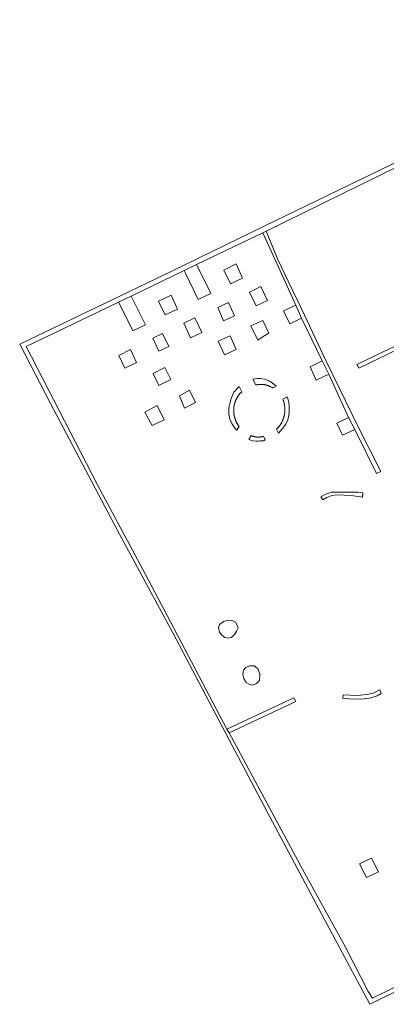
# Model space of a CAD drawing. Extents: x 212171 to 228808, y 571701 to 593093.
# Tile 53 of 97: x 223203 to 223274, y 584051 to 584240. Entities that reach past the tile are written whole.
import ezdxf

# ---------------------------------------------------------------- set-up
doc = ezdxf.new("R2010")
doc.units = 0
doc.layers.add('016 Alles planjaar 2023', color=72, linetype='Continuous', lineweight=20, true_color=0x1e90ff)

msp = doc.modelspace()

# ---------------------------------------------------------------- hatches: boundary and pattern name
at = {"layer": '016 Alles planjaar 2023', "true_color": 0x1e90ff}
h = msp.add_hatch(dxfattribs=at)
h.set_pattern_fill('DQ_CLEAR', color=72, style=0)
h.set_pattern_definition([])
h.paths.add_polyline_path([(223283.63, 584057.59), (223281.74, 584056.95), (223279.35, 584055.76), (223271.25, 584051.74), (223270.46, 584053.02), (223266.09, 584061.61), (223258.24, 584075.8), (223243.63, 584102.86), (223243.19, 584103.55), (223230.95, 584126.85), (223230.61, 584127.5), (223227.46, 584133.5), (223218.25, 584150.66), (223204.48, 584177.28), (223218.33, 584183.93), (223222.34, 584185.86), (223224.76, 584187.02), (223234.95, 584191.91), (223237.35, 584193.07), (223250.12, 584199.2), (223250.77, 584199.52), (223286.99, 584217.31), (223304.74, 584225.71), (223331.93, 584239.02), (223332.79, 584239.42), (223332.4, 584240.24), (223324.03, 584236.17), (223293.26, 584221.18), (223250.39, 584200.45), (223232.69, 584191.88), (223203.26, 584177.76), (223209.17, 584166.3), (223222.11, 584141.82), (223232.75, 584122.12), (223242.33, 584103.94), (223250.98, 584087.67), (223263.07, 584065.01), (223270.77, 584050.58), (223288.64, 584059.29), (223309.78, 584069.71), (223324.45, 584077.14), (223341.23, 584085.23), (223359.85, 584094.31), (223394.18, 584111.03), (223394.49, 584111.18), (223394.18, 584111.82), (223393.5, 584111.49), (223375.81, 584102.75), (223353.1, 584091.77), (223329.24, 584080.2), (223311.77, 584071.38), (223311.09, 584071.14), (223308.84, 584069.96), (223307.1, 584069.07), (223302.61, 584066.9), (223300.77, 584065.96), (223296.25, 584063.71), (223294.61, 584062.83), (223289.99, 584060.57), (223288.3, 584059.8), (223283.63, 584057.59)])
h = msp.add_hatch(dxfattribs=at)
h.set_pattern_fill('DQ_CLEAR', color=72, style=0)
h.set_pattern_definition([])
h.paths.add_polyline_path([(223323.41, 584200.25), (223268.25, 584173.83), (223268.61, 584173.11), (223323.69, 584199.69), (223323.41, 584200.25)])
h = msp.add_hatch(dxfattribs=at)
h.set_pattern_fill('DQ_CLEAR', color=72, style=0)
h.set_pattern_definition([])
h.paths.add_polyline_path([(223256.49, 584185.27), (223257.61, 584182.77), (223261.56, 584174.51), (223262.85, 584171.99), (223266.66, 584163.64), (223267.83, 584161.31), (223272.06, 584152.83), (223272.85, 584153.22), (223268.65, 584161.54), (223262.29, 584174.59), (223257.64, 584184.4), (223254.98, 584189.89), (223253.05, 584194.06), (223250.77, 584199.52), (223250.12, 584199.2), (223256.49, 584185.27)])
h = msp.add_hatch(dxfattribs=at)
h.set_pattern_fill('DQ_CLEAR', color=72, style=0)
h.set_pattern_definition([])
h.paths.add_polyline_path([(223235.15, 584191.54), (223237.65, 584186.33), (223240.08, 584187.49), (223237.35, 584193.07), (223234.95, 584191.91), (223235.15, 584191.54)])
h = msp.add_hatch(dxfattribs=at)
h.set_pattern_fill('DQ_CLEAR', color=72, style=0)
h.set_pattern_definition([])
h.paths.add_polyline_path([(223242.6, 584192.01), (223243.9, 584189.34), (223246.24, 584190.48), (223245, 584193.23), (223242.6, 584192.01)])
h = msp.add_hatch(dxfattribs=at)
h.set_pattern_fill('DQ_CLEAR', color=72, style=0)
h.set_pattern_definition([])
h.paths.add_polyline_path([(223249.77, 584188.86), (223247.54, 584187.79), (223248.85, 584185.12), (223251.05, 584186.17), (223249.77, 584188.86)])
h = msp.add_hatch(dxfattribs=at)
h.set_pattern_fill('DQ_CLEAR', color=72, style=0)
h.set_pattern_definition([])
h.paths.add_polyline_path([(223222.59, 584185.4), (223225.06, 584180.28), (223227.5, 584181.46), (223224.76, 584187.02), (223222.34, 584185.86), (223222.59, 584185.4)])
h = msp.add_hatch(dxfattribs=at)
h.set_pattern_fill('DQ_CLEAR', color=72, style=0)
h.set_pattern_definition([])
h.paths.add_polyline_path([(223230, 584186.05), (223231.3, 584183.37), (223233.66, 584184.51), (223232.48, 584187.2), (223230, 584186.05)])
h = msp.add_hatch(dxfattribs=at)
h.set_pattern_fill('DQ_CLEAR', color=72, style=0)
h.set_pattern_definition([])
h.paths.add_polyline_path([(223243.48, 584185.75), (223241.43, 584184.81), (223242.53, 584182.22), (223244.67, 584183.22), (223243.48, 584185.75)])
h = msp.add_hatch(dxfattribs=at)
h.set_pattern_fill('DQ_CLEAR', color=72, style=0)
h.set_pattern_definition([])
h.paths.add_polyline_path([(223254.13, 584184.15), (223255.3, 584181.68), (223257.61, 584182.77), (223256.49, 584185.27), (223254.13, 584184.15)])
h = msp.add_hatch(dxfattribs=at)
h.set_pattern_fill('DQ_CLEAR', color=72, style=0)
h.set_pattern_definition([])
h.paths.add_polyline_path([(223237.04, 584182.83), (223234.92, 584181.77), (223236.2, 584178.96), (223238.39, 584180.02), (223237.04, 584182.83)])
h = msp.add_hatch(dxfattribs=at)
h.set_pattern_fill('DQ_CLEAR', color=72, style=0)
h.set_pattern_definition([])
h.paths.add_polyline_path([(223247.83, 584181.25), (223249.17, 584178.49), (223250.21, 584179.19), (223251.27, 584179.86), (223250.1, 584182.32), (223247.83, 584181.25)])
h = msp.add_hatch(dxfattribs=at)
h.set_pattern_fill('DQ_CLEAR', color=72, style=0)
h.set_pattern_definition([])
h.paths.add_polyline_path([(223231.98, 584177.29), (223230.78, 584179.78), (223228.95, 584178.91), (223230.1, 584176.39), (223231.98, 584177.29)])
h = msp.add_hatch(dxfattribs=at)
h.set_pattern_fill('DQ_CLEAR', color=72, style=0)
h.set_pattern_definition([])
h.paths.add_polyline_path([(223242.76, 584175.66), (223244.96, 584176.71), (223243.81, 584179.32), (223241.5, 584178.29), (223242.76, 584175.66)])
h = msp.add_hatch(dxfattribs=at)
h.set_pattern_fill('DQ_CLEAR', color=72, style=0)
h.set_pattern_definition([])
h.paths.add_polyline_path([(223223.55, 584173.12), (223225.8, 584174.19), (223224.59, 584176.72), (223222.35, 584175.56), (223223.55, 584173.12)])
h = msp.add_hatch(dxfattribs=at)
h.set_pattern_fill('DQ_CLEAR', color=72, style=0)
h.set_pattern_definition([])
h.paths.add_polyline_path([(223259.22, 584173.4), (223260.43, 584170.84), (223262.85, 584171.99), (223261.56, 584174.51), (223259.22, 584173.4)])
h = msp.add_hatch(dxfattribs=at)
h.set_pattern_fill('DQ_CLEAR', color=72, style=0)
h.set_pattern_definition([])
h.paths.add_polyline_path([(223230.11, 584169.8), (223232.4, 584170.91), (223231.26, 584173.23), (223229.01, 584172.09), (223230.11, 584169.8)])
h = msp.add_hatch(dxfattribs=at)
h.set_pattern_fill('DQ_CLEAR', color=72, style=0)
h.set_pattern_definition([])
h.paths.add_polyline_path([(223249.63, 584171.13), (223249.04, 584171.16), (223248.23, 584171.03), (223248.8, 584169.9), (223248.87, 584169.91), (223248.95, 584169.93), (223249.02, 584169.94), (223249.09, 584169.95), (223249.17, 584169.96), (223249.24, 584169.97), (223249.31, 584169.98), (223249.39, 584169.98), (223249.46, 584169.99), (223249.54, 584169.99), (223249.61, 584169.99), (223249.69, 584169.99), (223249.76, 584169.99), (223249.84, 584169.99), (223249.91, 584169.99), (223249.99, 584169.99), (223250.06, 584169.98), (223250.13, 584169.97), (223250.21, 584169.97), (223250.28, 584169.96), (223250.36, 584169.95), (223250.43, 584169.94), (223250.5, 584169.92), (223250.58, 584169.91), (223250.65, 584169.89), (223250.72, 584169.88), (223250.79, 584169.86), (223250.87, 584169.84), (223250.94, 584169.82), (223251.01, 584169.8), (223251.08, 584169.78), (223251.15, 584169.75), (223251.22, 584169.73), (223251.29, 584169.7), (223251.36, 584169.68), (223251.43, 584169.65), (223251.5, 584169.62), (223251.57, 584169.59), (223251.63, 584169.56), (223251.7, 584169.52), (223251.77, 584169.49), (223251.83, 584169.45), (223251.9, 584169.42), (223251.96, 584169.38), (223252.03, 584169.34), (223252.09, 584169.3), (223252.67, 584169.64), (223251.95, 584170.28), (223251.27, 584170.7), (223250.45, 584171.02), (223249.63, 584171.13)])
h = msp.add_hatch(dxfattribs=at)
h.set_pattern_fill('DQ_CLEAR', color=72, style=0)
h.set_pattern_definition([])
h.paths.add_polyline_path([(223236, 584168.89), (223234.05, 584167.8), (223235.06, 584165.39), (223237.14, 584166.51), (223236, 584168.89)])
h = msp.add_hatch(dxfattribs=at)
h.set_pattern_fill('DQ_CLEAR', color=72, style=0)
h.set_pattern_definition([])
h.paths.add_polyline_path([(223245.56, 584161.89), (223245.51, 584161.96), (223245.46, 584162.02), (223245.41, 584162.09), (223245.36, 584162.16), (223245.32, 584162.23), (223245.27, 584162.3), (223245.23, 584162.38), (223245.18, 584162.45), (223245.14, 584162.52), (223245.1, 584162.6), (223245.06, 584162.67), (223245.03, 584162.75), (223244.99, 584162.82), (223244.95, 584162.9), (223244.92, 584162.98), (223244.89, 584163.06), (223244.86, 584163.13), (223244.83, 584163.21), (223244.8, 584163.29), (223244.77, 584163.37), (223244.75, 584163.45), (223244.72, 584163.53), (223244.7, 584163.62), (223244.68, 584163.7), (223244.66, 584163.78), (223244.64, 584163.86), (223244.62, 584163.94), (223244.6, 584164.03), (223244.59, 584164.11), (223244.57, 584164.19), (223244.56, 584164.28), (223244.55, 584164.36), (223244.54, 584164.44), (223244.53, 584164.53), (223244.53, 584164.61), (223244.52, 584164.7), (223244.52, 584164.78), (223244.52, 584164.87), (223244.52, 584164.95), (223244.52, 584165.03), (223244.52, 584165.12), (223244.52, 584165.2), (223244.53, 584165.29), (223244.53, 584165.37), (223244.54, 584165.46), (223244.55, 584165.54), (223244.56, 584165.62), (223244.57, 584165.71), (223244.59, 584165.79), (223244.6, 584165.87), (223244.62, 584165.96), (223244.63, 584166.04), (223244.65, 584166.12), (223244.67, 584166.2), (223244.69, 584166.28), (223244.72, 584166.37), (223244.74, 584166.45), (223244.77, 584166.53), (223244.79, 584166.61), (223244.82, 584166.69), (223244.85, 584166.77), (223244.88, 584166.84), (223244.91, 584166.92), (223244.95, 584167), (223244.98, 584167.08), (223245.02, 584167.15), (223245.06, 584167.23), (223245.09, 584167.3), (223245.13, 584167.38), (223245.17, 584167.45), (223245.22, 584167.52), (223245.26, 584167.6), (223245.31, 584167.67), (223245.35, 584167.74), (223245.4, 584167.81), (223245.45, 584167.88), (223245.5, 584167.95), (223245.55, 584168.02), (223245.6, 584168.08), (223245.65, 584168.15), (223245.7, 584168.21), (223245.76, 584168.28), (223245.82, 584168.34), (223245.87, 584168.4), (223245.93, 584168.46), (223245.99, 584168.52), (223246.05, 584168.58), (223245.59, 584169.62), (223244.52, 584168.51), (223243.93, 584167.11), (223243.8, 584166.51), (223243.8, 584166.51), (223243.57, 584165.48), (223243.57, 584164.28), (223243.79, 584163.27), (223244.13, 584162.46), (223244.8, 584161.51), (223245.1, 584161.15), (223245.33, 584161.52), (223245.56, 584161.89)])
h = msp.add_hatch(dxfattribs=at)
h.set_pattern_fill('DQ_CLEAR', color=72, style=0)
h.set_pattern_definition([])
h.paths.add_polyline_path([(223231.09, 584163.16), (223229.77, 584165.92), (223227.4, 584164.67), (223228.8, 584162.06), (223231.09, 584163.16)])
h = msp.add_hatch(dxfattribs=at)
h.set_pattern_fill('DQ_CLEAR', color=72, style=0)
h.set_pattern_definition([])
h.paths.add_polyline_path([(223253.14, 584160.62), (223253.99, 584161.56), (223254.51, 584162.26), (223254.91, 584162.98), (223255.14, 584163.96), (223255.22, 584164.78), (223255.22, 584165.75), (223255.11, 584166.62), (223254.84, 584167.62), (223253.99, 584167.14), (223254.02, 584167.05), (223254.05, 584166.97), (223254.08, 584166.88), (223254.11, 584166.8), (223254.14, 584166.71), (223254.17, 584166.63), (223254.19, 584166.54), (223254.21, 584166.45), (223254.23, 584166.37), (223254.25, 584166.28), (223254.27, 584166.19), (223254.29, 584166.1), (223254.3, 584166.02), (223254.32, 584165.93), (223254.33, 584165.84), (223254.34, 584165.75), (223254.35, 584165.66), (223254.36, 584165.57), (223254.37, 584165.48), (223254.37, 584165.39), (223254.37, 584165.3), (223254.38, 584165.21), (223254.38, 584165.12), (223254.38, 584165.04), (223254.37, 584164.95), (223254.37, 584164.86), (223254.36, 584164.77), (223254.36, 584164.68), (223254.35, 584164.59), (223254.34, 584164.5), (223254.33, 584164.41), (223254.31, 584164.32), (223254.3, 584164.23), (223254.28, 584164.15), (223254.27, 584164.06), (223254.25, 584163.97), (223254.23, 584163.88), (223254.2, 584163.8), (223254.18, 584163.71), (223254.16, 584163.62), (223254.13, 584163.54), (223254.1, 584163.45), (223254.07, 584163.37), (223254.04, 584163.28), (223254.01, 584163.2), (223253.98, 584163.12), (223253.94, 584163.03), (223253.91, 584162.95), (223253.87, 584162.87), (223253.83, 584162.79), (223253.79, 584162.71), (223253.75, 584162.63), (223253.71, 584162.55), (223253.66, 584162.47), (223253.62, 584162.4), (223253.57, 584162.32), (223253.52, 584162.25), (223253.47, 584162.17), (223253.42, 584162.1), (223253.37, 584162.02), (223253.32, 584161.95), (223253.26, 584161.88), (223253.21, 584161.81), (223253.15, 584161.74), (223253.09, 584161.67), (223253.04, 584161.6), (223252.98, 584161.54), (223252.91, 584161.47), (223252.85, 584161.41), (223252.79, 584161.34), (223253.14, 584160.62)])
h = msp.add_hatch(dxfattribs=at)
h.set_pattern_fill('DQ_CLEAR', color=72, style=0)
h.set_pattern_definition([])
h.paths.add_polyline_path([(223266.66, 584163.64), (223264.36, 584162.55), (223265.48, 584160.2), (223267.83, 584161.31), (223266.66, 584163.64)])
h = msp.add_hatch(dxfattribs=at)
h.set_pattern_fill('DQ_CLEAR', color=72, style=0)
h.set_pattern_definition([])
h.paths.add_polyline_path([(223247.43, 584159.35), (223248.19, 584159.15), (223248.86, 584159.07), (223249.2, 584159.08), (223249.53, 584159.1), (223250.26, 584159.15), (223250.55, 584159.31), (223250.23, 584159.99), (223250.17, 584159.98), (223250.12, 584159.96), (223250.07, 584159.95), (223250.01, 584159.93), (223249.96, 584159.92), (223249.9, 584159.91), (223249.85, 584159.9), (223249.8, 584159.89), (223249.74, 584159.88), (223249.69, 584159.87), (223249.63, 584159.87), (223249.58, 584159.86), (223249.52, 584159.85), (223249.47, 584159.85), (223249.41, 584159.85), (223249.36, 584159.84), (223249.3, 584159.84), (223249.25, 584159.84), (223249.19, 584159.84), (223249.14, 584159.84), (223249.08, 584159.85), (223249.02, 584159.85), (223248.97, 584159.85), (223248.91, 584159.86), (223248.86, 584159.86), (223248.8, 584159.87), (223248.75, 584159.88), (223248.7, 584159.89), (223248.64, 584159.9), (223248.59, 584159.91), (223248.53, 584159.92), (223248.48, 584159.93), (223248.43, 584159.95), (223248.37, 584159.96), (223248.32, 584159.98), (223248.27, 584159.99), (223248.21, 584160.01), (223248.16, 584160.03), (223248.11, 584160.05), (223248.06, 584160.07), (223248.01, 584160.09), (223247.96, 584160.11), (223247.9, 584160.13), (223247.43, 584159.35)])
h = msp.add_hatch(dxfattribs=at)
h.set_pattern_fill('DQ_CLEAR', color=72, style=0)
h.set_pattern_definition([])
h.paths.add_polyline_path([(223261.31, 584148.32), (223261.69, 584147.77), (223262.45, 584148.22), (223263.43, 584148.61), (223264.41, 584148.75), (223267.18, 584148.61), (223269.34, 584148.3), (223269.39, 584149.12), (223268.48, 584149.25), (223265.55, 584149.26), (223264.13, 584149.25), (223263.37, 584149.25), (223262.43, 584148.91), (223261.31, 584148.32)])
h = msp.add_hatch(dxfattribs=at)
h.set_pattern_fill('DQ_CLEAR', color=72, style=0)
h.set_pattern_definition([])
h.paths.add_polyline_path([(223245.05, 584122.44), (223245.36, 584123.09), (223245.2, 584123.64), (223244.83, 584124.18), (223244.32, 584124.47), (223243.85, 584124.58), (223243.28, 584124.5), (223242.54, 584124.33), (223241.8, 584123.77), (223241.58, 584123.16), (223241.77, 584122.26), (223242.2, 584121.67), (223242.83, 584121.24), (223243.37, 584121.12), (223244.08, 584121.22), (223244.68, 584121.8), (223245.05, 584122.44)])
h = msp.add_hatch(dxfattribs=at)
h.set_pattern_fill('DQ_CLEAR', color=72, style=0)
h.set_pattern_definition([])
h.paths.add_polyline_path([(223246.41, 584114.93), (223246.29, 584114.13), (223246.46, 584113.36), (223246.94, 584112.55), (223247.61, 584112.18), (223248.22, 584112.08), (223248.91, 584112.37), (223249.47, 584112.94), (223249.55, 584114.11), (223249.23, 584115.12), (223248.54, 584115.76), (223247.55, 584115.78), (223246.88, 584115.44), (223246.41, 584114.93)])
h = msp.add_hatch(dxfattribs=at)
h.set_pattern_fill('DQ_CLEAR', color=72, style=0)
h.set_pattern_definition([])
h.paths.add_polyline_path([(223272.19, 584109.98), (223272.94, 584110.43), (223272.69, 584111.13), (223271.4, 584110.54), (223270.2, 584110.26), (223268.32, 584110.09), (223265.61, 584110.21), (223265.55, 584109.54), (223266.7, 584109.45), (223269.11, 584109.38), (223270.76, 584109.56), (223272.19, 584109.98)])
h = msp.add_hatch(dxfattribs=at)
h.set_pattern_fill('DQ_CLEAR', color=72, style=0)
h.set_pattern_definition([])
h.paths.add_polyline_path([(223243.63, 584102.86), (223256.47, 584108.89), (223256.08, 584109.63), (223243.19, 584103.55), (223243.63, 584102.86)])
h = msp.add_hatch(dxfattribs=at)
h.set_pattern_fill('DQ_CLEAR', color=72, style=0)
h.set_pattern_definition([])
h.paths.add_polyline_path([(223271.1, 584078.76), (223268.78, 584077.66), (223270.14, 584074.98), (223272.4, 584076.09), (223271.1, 584078.76)])

# ---------------------------------------------------------------- linework, layer by layer
at = {"layer": '016 Alles planjaar 2023', "color": 14, "true_color": 0x004000}
for points in [[(223293.26, 584221.18), (223250.39, 584200.45), (223232.69, 584191.88), (223203.26, 584177.76), (223209.17, 584166.3), (223222.11, 584141.82), (223232.75, 584122.12), (223242.33, 584103.94), (223250.98, 584087.67), (223263.07, 584065.01), (223270.77, 584050.58), (223288.64, 584059.29)], [(223279.35, 584055.76), (223271.25, 584051.74), (223270.46, 584053.02), (223266.09, 584061.61), (223258.24, 584075.8), (223243.63, 584102.86), (223243.19, 584103.55), (223230.95, 584126.85), (223230.61, 584127.5), (223227.46, 584133.5), (223218.25, 584150.66), (223204.48, 584177.28), (223218.33, 584183.93), (223222.34, 584185.86), (223224.76, 584187.02), (223234.95, 584191.91), (223237.35, 584193.07), (223250.12, 584199.2), (223250.77, 584199.52), (223286.99, 584217.31)]]:
    msp.add_lwpolyline(points, dxfattribs=at)
for points in [[(223323.41, 584200.25), (223268.25, 584173.83), (223268.61, 584173.11), (223323.69, 584199.69), (223323.41, 584200.25)], [(223256.49, 584185.27), (223257.61, 584182.77), (223261.56, 584174.51), (223262.85, 584171.99), (223266.66, 584163.64), (223267.83, 584161.31), (223272.06, 584152.83), (223272.85, 584153.22), (223268.65, 584161.54), (223262.29, 584174.59), (223257.64, 584184.4), (223254.98, 584189.89), (223253.05, 584194.06), (223250.77, 584199.52), (223250.12, 584199.2), (223256.49, 584185.27)], [(223235.15, 584191.54), (223237.65, 584186.33), (223240.08, 584187.49), (223237.35, 584193.07), (223234.95, 584191.91), (223235.15, 584191.54)], [(223242.6, 584192.01), (223243.9, 584189.34), (223246.24, 584190.48), (223245, 584193.23), (223242.6, 584192.01)], [(223249.77, 584188.86), (223247.54, 584187.79), (223248.85, 584185.12), (223251.05, 584186.17), (223249.77, 584188.86)], [(223222.59, 584185.4), (223225.06, 584180.28), (223227.5, 584181.46), (223224.76, 584187.02), (223222.34, 584185.86), (223222.59, 584185.4)], [(223230, 584186.05), (223231.3, 584183.37), (223233.66, 584184.51), (223232.48, 584187.2), (223230, 584186.05)], [(223243.48, 584185.75), (223241.43, 584184.81), (223242.53, 584182.22), (223244.67, 584183.22), (223243.48, 584185.75)], [(223254.13, 584184.15), (223255.3, 584181.68), (223257.61, 584182.77), (223256.49, 584185.27), (223254.13, 584184.15)], [(223237.04, 584182.83), (223234.92, 584181.77), (223236.2, 584178.96), (223238.39, 584180.02), (223237.04, 584182.83)], [(223247.83, 584181.25), (223249.17, 584178.49), (223250.21, 584179.19), (223251.27, 584179.86), (223250.1, 584182.32), (223247.83, 584181.25)], [(223231.98, 584177.29), (223230.78, 584179.78), (223228.95, 584178.91), (223230.1, 584176.39), (223231.98, 584177.29)], [(223242.76, 584175.66), (223244.96, 584176.71), (223243.81, 584179.32), (223241.5, 584178.29), (223242.76, 584175.66)], [(223223.55, 584173.12), (223225.8, 584174.19), (223224.59, 584176.72), (223222.35, 584175.56), (223223.55, 584173.12)], [(223259.22, 584173.4), (223260.43, 584170.84), (223262.85, 584171.99), (223261.56, 584174.51), (223259.22, 584173.4)], [(223230.11, 584169.8), (223232.4, 584170.91), (223231.26, 584173.23), (223229.01, 584172.09), (223230.11, 584169.8)], [(223249.63, 584171.13), (223249.04, 584171.16), (223248.23, 584171.03), (223248.8, 584169.9), (223248.87, 584169.91), (223248.95, 584169.93), (223249.02, 584169.94), (223249.09, 584169.95), (223249.17, 584169.96), (223249.24, 584169.97), (223249.31, 584169.98), (223249.39, 584169.98), (223249.46, 584169.99), (223249.54, 584169.99), (223249.61, 584169.99), (223249.69, 584169.99), (223249.76, 584169.99), (223249.84, 584169.99), (223249.91, 584169.99), (223249.99, 584169.99), (223250.06, 584169.98), (223250.13, 584169.97), (223250.21, 584169.97), (223250.28, 584169.96), (223250.36, 584169.95), (223250.43, 584169.94), (223250.5, 584169.92), (223250.58, 584169.91), (223250.65, 584169.89), (223250.72, 584169.88), (223250.79, 584169.86), (223250.87, 584169.84), (223250.94, 584169.82), (223251.01, 584169.8), (223251.08, 584169.78), (223251.15, 584169.75), (223251.22, 584169.73), (223251.29, 584169.7), (223251.36, 584169.68), (223251.43, 584169.65), (223251.5, 584169.62), (223251.57, 584169.59), (223251.63, 584169.56), (223251.7, 584169.52), (223251.77, 584169.49), (223251.83, 584169.45), (223251.9, 584169.42), (223251.96, 584169.38), (223252.03, 584169.34), (223252.09, 584169.3), (223252.67, 584169.64), (223251.95, 584170.28), (223251.27, 584170.7), (223250.45, 584171.02), (223249.63, 584171.13)], [(223236, 584168.89), (223234.05, 584167.8), (223235.06, 584165.39), (223237.14, 584166.51), (223236, 584168.89)], [(223245.56, 584161.89), (223245.51, 584161.96), (223245.46, 584162.02), (223245.41, 584162.09), (223245.36, 584162.16), (223245.32, 584162.23), (223245.27, 584162.3), (223245.23, 584162.38), (223245.18, 584162.45), (223245.14, 584162.52), (223245.1, 584162.6), (223245.06, 584162.67), (223245.03, 584162.75), (223244.99, 584162.82), (223244.95, 584162.9), (223244.92, 584162.98), (223244.89, 584163.06), (223244.86, 584163.13), (223244.83, 584163.21), (223244.8, 584163.29), (223244.77, 584163.37), (223244.75, 584163.45), (223244.72, 584163.53), (223244.7, 584163.62), (223244.68, 584163.7), (223244.66, 584163.78), (223244.64, 584163.86), (223244.62, 584163.94), (223244.6, 584164.03), (223244.59, 584164.11), (223244.57, 584164.19), (223244.56, 584164.28), (223244.55, 584164.36), (223244.54, 584164.44), (223244.53, 584164.53), (223244.53, 584164.61), (223244.52, 584164.7), (223244.52, 584164.78), (223244.52, 584164.87), (223244.52, 584164.95), (223244.52, 584165.03), (223244.52, 584165.12), (223244.52, 584165.2), (223244.53, 584165.29), (223244.53, 584165.37), (223244.54, 584165.46), (223244.55, 584165.54), (223244.56, 584165.62), (223244.57, 584165.71), (223244.59, 584165.79), (223244.6, 584165.87), (223244.62, 584165.96), (223244.63, 584166.04), (223244.65, 584166.12), (223244.67, 584166.2), (223244.69, 584166.28), (223244.72, 584166.37), (223244.74, 584166.45), (223244.77, 584166.53), (223244.79, 584166.61), (223244.82, 584166.69), (223244.85, 584166.77), (223244.88, 584166.84), (223244.91, 584166.92), (223244.95, 584167), (223244.98, 584167.08), (223245.02, 584167.15), (223245.06, 584167.23), (223245.09, 584167.3), (223245.13, 584167.38), (223245.17, 584167.45), (223245.22, 584167.52), (223245.26, 584167.6), (223245.31, 584167.67), (223245.35, 584167.74), (223245.4, 584167.81), (223245.45, 584167.88), (223245.5, 584167.95), (223245.55, 584168.02), (223245.6, 584168.08), (223245.65, 584168.15), (223245.7, 584168.21), (223245.76, 584168.28), (223245.82, 584168.34), (223245.87, 584168.4), (223245.93, 584168.46), (223245.99, 584168.52), (223246.05, 584168.58), (223245.59, 584169.62), (223244.52, 584168.51), (223243.93, 584167.11), (223243.8, 584166.51), (223243.8, 584166.51), (223243.57, 584165.48), (223243.57, 584164.28), (223243.79, 584163.27), (223244.13, 584162.46), (223244.8, 584161.51), (223245.1, 584161.15), (223245.33, 584161.52), (223245.56, 584161.89)], [(223231.09, 584163.16), (223229.77, 584165.92), (223227.4, 584164.67), (223228.8, 584162.06), (223231.09, 584163.16)], [(223253.14, 584160.62), (223253.99, 584161.56), (223254.51, 584162.26), (223254.91, 584162.98), (223255.14, 584163.96), (223255.22, 584164.78), (223255.22, 584165.75), (223255.11, 584166.62), (223254.84, 584167.62), (223253.99, 584167.14), (223254.02, 584167.05), (223254.05, 584166.97), (223254.08, 584166.88), (223254.11, 584166.8), (223254.14, 584166.71), (223254.17, 584166.63), (223254.19, 584166.54), (223254.21, 584166.45), (223254.23, 584166.37), (223254.25, 584166.28), (223254.27, 584166.19), (223254.29, 584166.1), (223254.3, 584166.02), (223254.32, 584165.93), (223254.33, 584165.84), (223254.34, 584165.75), (223254.35, 584165.66), (223254.36, 584165.57), (223254.37, 584165.48), (223254.37, 584165.39), (223254.37, 584165.3), (223254.38, 584165.21), (223254.38, 584165.12), (223254.38, 584165.04), (223254.37, 584164.95), (223254.37, 584164.86), (223254.36, 584164.77), (223254.36, 584164.68), (223254.35, 584164.59), (223254.34, 584164.5), (223254.33, 584164.41), (223254.31, 584164.32), (223254.3, 584164.23), (223254.28, 584164.15), (223254.27, 584164.06), (223254.25, 584163.97), (223254.23, 584163.88), (223254.2, 584163.8), (223254.18, 584163.71), (223254.16, 584163.62), (223254.13, 584163.54), (223254.1, 584163.45), (223254.07, 584163.37), (223254.04, 584163.28), (223254.01, 584163.2), (223253.98, 584163.12), (223253.94, 584163.03), (223253.91, 584162.95), (223253.87, 584162.87), (223253.83, 584162.79), (223253.79, 584162.71), (223253.75, 584162.63), (223253.71, 584162.55), (223253.66, 584162.47), (223253.62, 584162.4), (223253.57, 584162.32), (223253.52, 584162.25), (223253.47, 584162.17), (223253.42, 584162.1), (223253.37, 584162.02), (223253.32, 584161.95), (223253.26, 584161.88), (223253.21, 584161.81), (223253.15, 584161.74), (223253.09, 584161.67), (223253.04, 584161.6), (223252.98, 584161.54), (223252.91, 584161.47), (223252.85, 584161.41), (223252.79, 584161.34), (223253.14, 584160.62)], [(223266.66, 584163.64), (223264.36, 584162.55), (223265.48, 584160.2), (223267.83, 584161.31), (223266.66, 584163.64)], [(223247.43, 584159.35), (223248.19, 584159.15), (223248.86, 584159.07), (223249.2, 584159.08), (223249.53, 584159.1), (223250.26, 584159.15), (223250.55, 584159.31), (223250.23, 584159.99), (223250.17, 584159.98), (223250.12, 584159.96), (223250.07, 584159.95), (223250.01, 584159.93), (223249.96, 584159.92), (223249.9, 584159.91), (223249.85, 584159.9), (223249.8, 584159.89), (223249.74, 584159.88), (223249.69, 584159.87), (223249.63, 584159.87), (223249.58, 584159.86), (223249.52, 584159.85), (223249.47, 584159.85), (223249.41, 584159.85), (223249.36, 584159.84), (223249.3, 584159.84), (223249.25, 584159.84), (223249.19, 584159.84), (223249.14, 584159.84), (223249.08, 584159.85), (223249.02, 584159.85), (223248.97, 584159.85), (223248.91, 584159.86), (223248.86, 584159.86), (223248.8, 584159.87), (223248.75, 584159.88), (223248.7, 584159.89), (223248.64, 584159.9), (223248.59, 584159.91), (223248.53, 584159.92), (223248.48, 584159.93), (223248.43, 584159.95), (223248.37, 584159.96), (223248.32, 584159.98), (223248.27, 584159.99), (223248.21, 584160.01), (223248.16, 584160.03), (223248.11, 584160.05), (223248.06, 584160.07), (223248.01, 584160.09), (223247.96, 584160.11), (223247.9, 584160.13), (223247.43, 584159.35)], [(223261.31, 584148.32), (223261.69, 584147.77), (223262.45, 584148.22), (223263.43, 584148.61), (223264.41, 584148.75), (223267.18, 584148.61), (223269.34, 584148.3), (223269.39, 584149.12), (223268.48, 584149.25), (223265.55, 584149.26), (223264.13, 584149.25), (223263.37, 584149.25), (223262.43, 584148.91), (223261.31, 584148.32)], [(223245.05, 584122.44), (223245.36, 584123.09), (223245.2, 584123.64), (223244.83, 584124.18), (223244.32, 584124.47), (223243.85, 584124.58), (223243.28, 584124.5), (223242.54, 584124.33), (223241.8, 584123.77), (223241.58, 584123.16), (223241.77, 584122.26), (223242.2, 584121.67), (223242.83, 584121.24), (223243.37, 584121.12), (223244.08, 584121.22), (223244.68, 584121.8), (223245.05, 584122.44)], [(223246.41, 584114.93), (223246.29, 584114.13), (223246.46, 584113.36), (223246.94, 584112.55), (223247.61, 584112.18), (223248.22, 584112.08), (223248.91, 584112.37), (223249.47, 584112.94), (223249.55, 584114.11), (223249.23, 584115.12), (223248.54, 584115.76), (223247.55, 584115.78), (223246.88, 584115.44), (223246.41, 584114.93)], [(223272.19, 584109.98), (223272.94, 584110.43), (223272.69, 584111.13), (223271.4, 584110.54), (223270.2, 584110.26), (223268.32, 584110.09), (223265.61, 584110.21), (223265.55, 584109.54), (223266.7, 584109.45), (223269.11, 584109.38), (223270.76, 584109.56), (223272.19, 584109.98)], [(223243.63, 584102.86), (223256.47, 584108.89), (223256.08, 584109.63), (223243.19, 584103.55), (223243.63, 584102.86)], [(223271.1, 584078.76), (223268.78, 584077.66), (223270.14, 584074.98), (223272.4, 584076.09), (223271.1, 584078.76)]]:
    msp.add_lwpolyline(points, close=True, dxfattribs=at)

doc.saveas('drawing.dxf')
